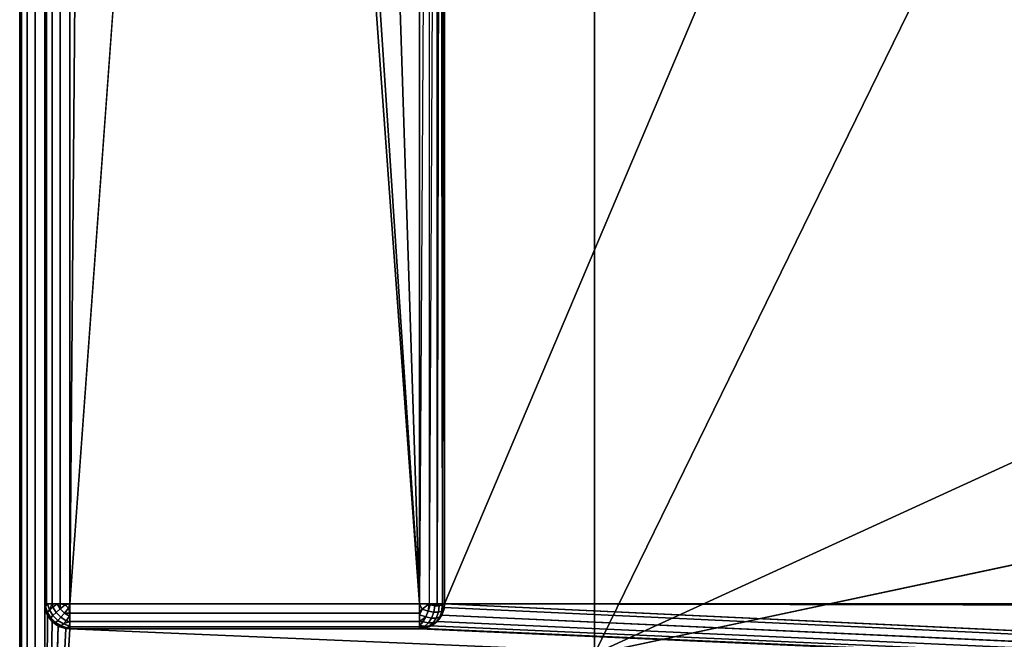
# Model space of a CAD drawing. Header units: millimetres. Extents: x -10 to 414, y -927 to 10.
# Tile 4 of 27: x 0 to 39, y -882 to -858. Entities that reach past the tile are written whole.
import ezdxf

# ---------------------------------------------------------------- set-up
doc = ezdxf.new("R2010")
doc.units = ezdxf.units.MM
doc.header["$MEASUREMENT"] = 0
for name, color, linetype, lineweight in [('0 Misc', 7, 'Continuous', 35), ('10 Raster Images', 7, 'Continuous', 35), ('5 Hatches', 7, 'Continuous', 35)]:
    doc.layers.add(name, color=color, linetype=linetype, lineweight=lineweight)

msp = doc.modelspace()

# ---------------------------------------------------------------- linework, layer by layer
at = {"layer": '0 Misc', "color": 160, "linetype": 'Continuous', "lineweight": 25}
for p, q in [((0, -1, 1194), (0, -899, 1194)), ((0, -899, 1174), (0, -1, 1174)), ((1, -899, 1195), (1, -1, 1195)), ((1, -881, 13), (1, -2, 13)), ((1, -2, 1173), (1, -881, 1173)), ((2, -2, 12), (2, -881, 12)), ((17, -881, 1173), (17, -17, 1173)), ((17, -881, 1173), (383, -17, 1173)), ((9, -59, 12), (2, -881, 12)), ((23, -883, 93), (23, -159, 93)), ((23, -883, 70), (23, -159, 70)), ((23, -883, 70), (377, -159, 70)), ((9, -785, 12), (2, -881, 12)), ((16, -881, 12), (9, -785, 12)), ((16, -881, 12), (10.101, -791.953, 12)), ((16, -881, 12), (13.297, -798.225, 12)), ((16, -881, 12), (16, -815, 12)), ((17, -881, 1173), (17, -815.891, 33.954)), ((17, -881, 1173), (17, -815.988, 33.656)), ((17, -816, 13), (17, -881, 13)), ((17, -881, 1173), (17, -816, 13)), ((17, -881, 1173), (17, -816, 33.5)), ((23, -883, 70), (112.5, -842, 70)), ((112.5, -864, 70), (23, -883, 70)), ((1, -881, 1173), (1, -881, 13)), ((1, -881, 1173), (1, -899, 1173)), ((1.012, -881.156, 1173), (1, -899, 1173)), ((2, -881, 12), (16, -881, 12)), ((399, -899, 1173), (16.988, -881.156, 1173)), ((17, -881, 13), (17, -881, 1173)), ((399, -899, 1173), (17, -881, 1173)), ((383.293, -881.707, 1173), (17, -881, 1173)), ((383.109, -881.454, 1173), (17, -881, 1173)), ((383.012, -881.156, 1173), (17, -881, 1173)), ((383, -881, 1173), (17, -881, 1173)), ((1.109, -881.454, 1173), (1, -899, 1173)), ((1.293, -881.707, 1173), (1, -899, 1173)), ((399, -899, 1173), (16.707, -881.707, 1173)), ((399, -899, 1173), (16.891, -881.454, 1173)), ((1.546, -881.891, 1173), (1, -899, 1173)), ((1.844, -881.988, 1173), (1, -899, 1173)), ((2, -882, 1173), (1, -899, 1173)), ((2, -882, 1173), (16, -882, 1173)), ((16, -882, 13), (2, -882, 13)), ((2, -882, 13), (2, -882, 1173)), ((399, -899, 1173), (2, -882, 1173)), ((16, -882, 1173), (16, -882, 13)), ((399, -899, 1173), (16, -882, 1173)), ((399, -899, 1173), (16.156, -881.988, 1173)), ((399, -899, 1173), (16.454, -881.891, 1173))]:
    msp.add_line(p, q, dxfattribs=at).dxf.unprotected_set("ltscale", 0)
at = {"layer": '0 Misc', "color": 160, "linetype": 'Continuous', "lineweight": 25, "extrusion": (0, 0, -1)}
for centre, start, end in [((-2, -881, -1173), 270, 0), ((-16, -881, -1173), 180, 270)]:
    msp.add_arc(centre, 1, start, end, dxfattribs=at).dxf.unprotected_set("ltscale", 0)
at = {"layer": '0 Misc', "color": 160, "linetype": 'Continuous', "lineweight": 25, "extrusion": (0, 1, 1.13687e-13)}
msp.add_arc((-2, 13, -881), 1, 270, 0, dxfattribs=at).dxf.unprotected_set("ltscale", 0)
at = {"layer": '0 Misc', "color": 160, "linetype": 'Continuous', "lineweight": 25}
for centre, start, end in [((2, -881, 13), 180, 270), ((16, -881, 13), 270, 0)]:
    msp.add_arc(centre, 1, start, end, dxfattribs=at).dxf.unprotected_set("ltscale", 0)
at = {"layer": '0 Misc', "color": 160, "linetype": 'Continuous', "lineweight": 25, "extrusion": (-1, 0, 0)}
msp.add_arc((881, 13, -2), 1, 270, 0, dxfattribs=at).dxf.unprotected_set("ltscale", 0)
at = {"layer": '0 Misc', "color": 160, "linetype": 'Continuous', "lineweight": 25, "extrusion": (0, 1, 0)}
msp.add_arc((-16, 13, -881), 1, 180, 270, dxfattribs=at).dxf.unprotected_set("ltscale", 0)
at = {"layer": '0 Misc', "color": 160, "linetype": 'Continuous', "lineweight": 25, "extrusion": (1, 0, 0)}
msp.add_arc((-881, 13, 16), 1, 180, 270, dxfattribs=at).dxf.unprotected_set("ltscale", 0)
at = {"layer": '0 Misc', "color": 7, "lineweight": 25}
for points, invisible_edges in [([(0, -1, 1194), (0, -899, 1174), (0, -899, 1194)], 1), ([(0, -1, 1194), (0, -1, 1174), (0, -899, 1174)], 12), ([(0.076, -899, 1173.617), (0, -1, 1174), (0.076, -1, 1173.617)], 1), ([(0.076, -899, 1173.617), (0, -899, 1174), (0, -1, 1174)], 12), ([(0, -1, 1194), (0.076, -899, 1194.383), (0.076, -1, 1194.383)], 1), ([(0, -1, 1194), (0, -899, 1194), (0.076, -899, 1194.383)], 12), ([(0.293, -899, 1173.293), (0.076, -1, 1173.617), (0.293, -1, 1173.293)], 1), ([(0.293, -899, 1173.293), (0.076, -899, 1173.617), (0.076, -1, 1173.617)], 12), ([(0.293, -899, 1194.707), (0.076, -1, 1194.383), (0.076, -899, 1194.383)], 1), ([(0.293, -899, 1194.707), (0.293, -1, 1194.707), (0.076, -1, 1194.383)], 12), ([(0.617, -899, 1173.076), (0.293, -1, 1173.293), (0.617, -1, 1173.076)], 1), ([(0.617, -899, 1173.076), (0.293, -899, 1173.293), (0.293, -1, 1173.293)], 12), ([(0.617, -899, 1194.924), (0.293, -1, 1194.707), (0.293, -899, 1194.707)], 1), ([(0.617, -899, 1194.924), (0.617, -1, 1194.924), (0.293, -1, 1194.707)], 12), ([(1, -899, 1173), (0.617, -1, 1173.076), (1, -881, 1173)], 1), ([(1, -899, 1173), (0.617, -899, 1173.076), (0.617, -1, 1173.076)], 12), ([(0.617, -1, 1173.076), (1, -2, 1173), (1, -881, 1173)], 12), ([(1, -899, 1195), (0.617, -1, 1194.924), (0.617, -899, 1194.924)], 1), ([(1, -899, 1195), (1, -1, 1195), (0.617, -1, 1194.924)], 12), ([(1, -881, 13), (1.076, -2, 12.617), (1.076, -881, 12.617)], 1), ([(1, -881, 13), (1, -2, 13), (1.076, -2, 12.617)], 12), ([(1.293, -2, 12.293), (1.076, -881, 12.617), (1.076, -2, 12.617)], 1), ([(1.293, -2, 12.293), (1.293, -881, 12.293), (1.076, -881, 12.617)], 12), ([(1.617, -2, 12.076), (1.293, -881, 12.293), (1.293, -2, 12.293)], 1), ([(1.617, -2, 12.076), (1.617, -881, 12.076), (1.293, -881, 12.293)], 12), ([(2, -2, 12), (1.617, -881, 12.076), (1.617, -2, 12.076)], 1), ([(2, -2, 12), (2, -881, 12), (1.617, -881, 12.076)], 12), ([(23, -883, 93), (23, -159, 70), (23, -883, 70)], 1), ([(23, -883, 93), (23, -159, 93), (23, -159, 70)], 12), ([(16, -881, 12), (16, -815, 12), (16.383, -815.383, 12.076)], 1), ([(16, -881, 12), (16.383, -815.383, 12.076), (16.383, -881, 12.076)], 1), ([(16.707, -815.707, 12.293), (16.383, -881, 12.076), (16.383, -815.383, 12.076)], 2), ([(16.707, -815.707, 12.293), (16.707, -881, 12.293), (16.383, -881, 12.076)], 12), ([(1, -881, 1173), (1.076, -881.383, 13), (1.076, -881.383, 1173)], 1), ([(1, -881, 1173), (1, -881, 13), (1.076, -881.383, 13)], 12), ([(1.189, -881.248, 12.47), (1.031, -881.107, 12.779), (1.106, -881.002, 12.552)], 1), ([(1.189, -881.248, 12.47), (1.111, -881.345, 12.7), (1.031, -881.107, 12.779)], 12), ([(1.111, -881.345, 12.7), (1.189, -881.248, 12.47), (1.332, -881.476, 12.428)], 12), ([(1.46, -881.354, 12.236), (1.189, -881.248, 12.47), (1.322, -881.134, 12.277)], 1), ([(1.46, -881.354, 12.236), (1.332, -881.476, 12.428), (1.189, -881.248, 12.47)], 12), ([(1.625, -881.208, 12.096), (1.322, -881.134, 12.277), (1.502, -881.01, 12.133)], 1), ([(1.625, -881.208, 12.096), (1.46, -881.354, 12.236), (1.322, -881.134, 12.277)], 12), ([(1.46, -881.354, 12.236), (1.625, -881.208, 12.096), (1.792, -881.375, 12.096)], 12), ([(1.625, -881.208, 12.096), (1.816, -881.048, 12.018), (1.952, -881.184, 12.018)], 12), ([(1.625, -881.208, 12.096), (1.952, -881.184, 12.018), (1.792, -881.375, 12.096)], 1), ([(2, -881, 12), (16, -881.383, 12.076), (2, -881.383, 12.076)], 1), ([(2, -881, 12), (16, -881, 12), (16, -881.383, 12.076)], 12), ([(16.345, -881.3, 12.111), (16.002, -881.448, 12.106), (16.107, -881.221, 12.031)], 1), ([(16.345, -881.3, 12.111), (16.248, -881.53, 12.189), (16.002, -881.448, 12.106)], 12), ([(16.248, -881.53, 12.189), (16.345, -881.3, 12.111), (16.565, -881.341, 12.249)], 12), ([(16.616, -881.087, 12.217), (16.345, -881.3, 12.111), (16.419, -881.05, 12.093)], 1), ([(16.616, -881.087, 12.217), (16.565, -881.341, 12.249), (16.345, -881.3, 12.111)], 12), ([(16.783, -881.087, 12.384), (16.565, -881.341, 12.249), (16.616, -881.087, 12.217)], 1), ([(16.783, -881.087, 12.384), (16.751, -881.341, 12.435), (16.565, -881.341, 12.249)], 12), ([(16.889, -881.3, 12.655), (16.668, -881.572, 12.524), (16.751, -881.341, 12.435)], 1), ([(16.889, -881.3, 12.655), (16.811, -881.53, 12.752), (16.668, -881.572, 12.524)], 12), ([(16.907, -881.05, 12.581), (16.751, -881.341, 12.435), (16.783, -881.087, 12.384)], 1), ([(16.907, -881.05, 12.581), (16.889, -881.3, 12.655), (16.751, -881.341, 12.435)], 12), ([(16.811, -881.53, 12.752), (16.969, -881.221, 12.893), (16.894, -881.448, 12.998)], 1), ([(16.811, -881.53, 12.752), (16.889, -881.3, 12.655), (16.969, -881.221, 12.893)], 12), ([(17, -881, 13), (16.924, -881.383, 1173), (16.924, -881.383, 13)], 1), ([(17, -881, 13), (17, -881, 1173), (16.924, -881.383, 1173)], 12), ([(1.076, -881.383, 1173), (1.293, -881.707, 13), (1.293, -881.707, 1173)], 1), ([(1.076, -881.383, 1173), (1.076, -881.383, 13), (1.293, -881.707, 13)], 12), ([(1.249, -881.565, 12.659), (1.093, -881.419, 12.95), (1.111, -881.345, 12.7)], 1), ([(1.249, -881.565, 12.659), (1.217, -881.616, 12.913), (1.093, -881.419, 12.95)], 12), ([(1.111, -881.345, 12.7), (1.332, -881.476, 12.428), (1.249, -881.565, 12.659)], 1), ([(1.435, -881.751, 12.659), (1.217, -881.616, 12.913), (1.249, -881.565, 12.659)], 1), ([(1.435, -881.751, 12.659), (1.384, -881.783, 12.913), (1.217, -881.616, 12.913)], 12), ([(1.249, -881.565, 12.659), (1.332, -881.476, 12.428), (1.524, -881.668, 12.428)], 12), ([(1.249, -881.565, 12.659), (1.524, -881.668, 12.428), (1.435, -881.751, 12.659)], 1), ([(1.293, -881.707, 1173), (1.617, -881.924, 13), (1.617, -881.924, 1173)], 1), ([(1.293, -881.707, 1173), (1.293, -881.707, 13), (1.617, -881.924, 13)], 12), ([(1.332, -881.476, 12.428), (1.46, -881.354, 12.236), (1.646, -881.54, 12.236)], 12), ([(1.332, -881.476, 12.428), (1.646, -881.54, 12.236), (1.524, -881.668, 12.428)], 1), ([(1.524, -881.668, 12.428), (1.655, -881.889, 12.7), (1.435, -881.751, 12.659)], 1), ([(1.46, -881.354, 12.236), (1.792, -881.375, 12.096), (1.646, -881.54, 12.236)], 1), ([(1.524, -881.668, 12.428), (1.646, -881.54, 12.236), (1.866, -881.678, 12.277)], 12), ([(1.524, -881.668, 12.428), (1.866, -881.678, 12.277), (1.752, -881.811, 12.47)], 1), ([(1.524, -881.668, 12.428), (1.752, -881.811, 12.47), (1.655, -881.889, 12.7)], 12), ([(1.646, -881.54, 12.236), (1.792, -881.375, 12.096), (1.99, -881.498, 12.133)], 12), ([(1.646, -881.54, 12.236), (1.99, -881.498, 12.133), (1.866, -881.678, 12.277)], 1), ([(2, -881.383, 12.076), (16, -881.707, 12.293), (2, -881.707, 12.293)], 1), ([(2, -881.383, 12.076), (16, -881.383, 12.076), (16, -881.707, 12.293)], 12), ([(2, -881.707, 12.293), (16, -881.924, 12.617), (2, -881.924, 12.617)], 1), ([(2, -881.707, 12.293), (16, -881.707, 12.293), (16, -881.924, 12.617)], 12), ([(16.476, -881.572, 12.332), (16.134, -881.723, 12.322), (16.248, -881.53, 12.189)], 1), ([(16.476, -881.572, 12.332), (16.354, -881.764, 12.46), (16.134, -881.723, 12.322)], 12), ([(16.248, -881.53, 12.189), (16.565, -881.341, 12.249), (16.476, -881.572, 12.332)], 1), ([(16.668, -881.572, 12.524), (16.354, -881.764, 12.46), (16.476, -881.572, 12.332)], 1), ([(16.668, -881.572, 12.524), (16.54, -881.764, 12.646), (16.354, -881.764, 12.46)], 12), ([(16.707, -881.707, 13), (16.383, -881.924, 1173), (16.383, -881.924, 13)], 1), ([(16.707, -881.707, 13), (16.707, -881.707, 1173), (16.383, -881.924, 1173)], 12), ([(16.751, -881.341, 12.435), (16.476, -881.572, 12.332), (16.565, -881.341, 12.249)], 1), ([(16.751, -881.341, 12.435), (16.668, -881.572, 12.524), (16.476, -881.572, 12.332)], 12), ([(16.54, -881.764, 12.646), (16.811, -881.53, 12.752), (16.678, -881.723, 12.866)], 1), ([(16.54, -881.764, 12.646), (16.668, -881.572, 12.524), (16.811, -881.53, 12.752)], 12), ([(16.924, -881.383, 13), (16.707, -881.707, 1173), (16.707, -881.707, 13)], 1), ([(16.924, -881.383, 13), (16.924, -881.383, 1173), (16.707, -881.707, 1173)], 12), ([(1.655, -881.889, 12.7), (1.384, -881.783, 12.913), (1.435, -881.751, 12.659)], 1), ([(1.655, -881.889, 12.7), (1.581, -881.907, 12.95), (1.384, -881.783, 12.913)], 12), ([(2, -882, 13), (1.617, -881.924, 1173), (1.617, -881.924, 13)], 1), ([(2, -882, 13), (2, -882, 1173), (1.617, -881.924, 1173)], 12), ([(1.998, -881.894, 12.552), (1.655, -881.889, 12.7), (1.752, -881.811, 12.47)], 1), ([(1.998, -881.894, 12.552), (1.893, -881.969, 12.779), (1.655, -881.889, 12.7)], 12), ([(16, -882, 13), (2, -881.924, 12.617), (16, -881.924, 12.617)], 1), ([(16, -882, 13), (2, -882, 13), (2, -881.924, 12.617)], 12), ([(2, -882, 13), (16, -882, 1173), (2, -882, 1173)], 1), ([(2, -882, 13), (16, -882, 13), (16, -882, 1173)], 12), ([(16, -882, 1173), (16.383, -881.924, 13), (16.383, -881.924, 1173)], 1), ([(16, -882, 1173), (16, -882, 13), (16.383, -881.924, 13)], 12), ([(16.354, -881.764, 12.46), (16.01, -881.867, 12.502), (16.134, -881.723, 12.322)], 1), ([(16.354, -881.764, 12.46), (16.208, -881.904, 12.625), (16.01, -881.867, 12.502)], 12), ([(16.375, -881.904, 12.792), (16.048, -881.982, 12.816), (16.208, -881.904, 12.625)], 1), ([(16.375, -881.904, 12.792), (16.184, -881.982, 12.952), (16.048, -881.982, 12.816)], 12), ([(16.54, -881.764, 12.646), (16.208, -881.904, 12.625), (16.354, -881.764, 12.46)], 1), ([(16.54, -881.764, 12.646), (16.375, -881.904, 12.792), (16.208, -881.904, 12.625)], 12), ([(16.375, -881.904, 12.792), (16.678, -881.723, 12.866), (16.498, -881.867, 12.989)], 1), ([(16.375, -881.904, 12.792), (16.54, -881.764, 12.646), (16.678, -881.723, 12.866)], 12)]:
    msp.add_3dface(points, dxfattribs=dict(at, invisible_edges=invisible_edges))
for points in [[(2, -2, 12), (9, -59, 12), (2, -881, 12)], [(17, -881, 1173), (17, -815.891, 33.954), (17, -17, 1173)], [(383, -17, 1173), (17, -881, 1173), (17, -17, 1173)], [(383, -881, 1173), (17, -881, 1173), (383, -17, 1173)], [(9, -785, 12), (2, -881, 12), (9, -59, 12)], [(23, -883, 93), (360.3, -882.9, 93), (23, -159, 93)], [(23, -159, 93), (360.3, -882.9, 93), (360.3, -159.1, 93)], [(377, -159, 70), (23, -883, 70), (23, -159, 70)], [(23, -883, 70), (377, -159, 70), (112.5, -842, 70)], [(2, -881, 12), (9, -785, 12), (16, -881, 12)], [(16, -881, 12), (9, -785, 12), (10.101, -791.953, 12)], [(16, -881, 12), (10.101, -791.953, 12), (13.297, -798.225, 12)], [(16, -881, 12), (13.297, -798.225, 12), (16, -815, 12)], [(16.707, -815.707, 12.293), (16.831, -815.831, 12.444), (16.707, -881, 12.293)], [(16.831, -815.831, 12.444), (16.924, -881, 12.617), (16.707, -881, 12.293)], [(16.831, -815.831, 12.444), (16.924, -815.924, 12.617), (16.924, -881, 12.617)], [(17, -881, 1173), (17, -815.988, 33.656), (17, -815.891, 33.954)], [(16.924, -881, 12.617), (16.924, -815.924, 12.617), (16.981, -815.981, 12.805)], [(16.924, -881, 12.617), (16.981, -815.981, 12.805), (17, -881, 13)], [(16.981, -815.981, 12.805), (17, -816, 13), (17, -881, 13)], [(17, -881, 1173), (17, -816, 33.5), (17, -815.988, 33.656)], [(17, -816, 13), (17, -881, 1173), (17, -881, 13)], [(17, -881, 1173), (17, -816, 13), (17, -816, 33.5)], [(112.5, -864, 70), (23, -883, 70), (112.5, -842, 70)], [(23, -883, 70), (112.5, -864, 70), (377, -883, 70)], [(1.031, -881.107, 12.779), (1.076, -881.383, 13), (1, -881, 13)], [(1.076, -881, 12.617), (1.031, -881.107, 12.779), (1, -881, 13)], [(1.012, -881.156, 1173), (1, -899, 1173), (1, -881, 1173)], [(1.109, -881.454, 1173), (1, -899, 1173), (1.012, -881.156, 1173)], [(1.076, -881, 12.617), (1.106, -881.002, 12.552), (1.031, -881.107, 12.779)], [(1.111, -881.345, 12.7), (1.093, -881.419, 12.95), (1.031, -881.107, 12.779)], [(1.093, -881.419, 12.95), (1.076, -881.383, 13), (1.031, -881.107, 12.779)], [(1.076, -881, 12.617), (1.293, -881, 12.293), (1.106, -881.002, 12.552)], [(1.106, -881.002, 12.552), (1.293, -881, 12.293), (1.189, -881.248, 12.47)], [(1.189, -881.248, 12.47), (1.293, -881, 12.293), (1.322, -881.134, 12.277)], [(1.322, -881.134, 12.277), (1.293, -881, 12.293), (1.502, -881.01, 12.133)], [(1.502, -881.01, 12.133), (1.293, -881, 12.293), (1.617, -881, 12.076)], [(1.625, -881.208, 12.096), (1.502, -881.01, 12.133), (1.617, -881, 12.076)], [(1.625, -881.208, 12.096), (1.617, -881, 12.076), (1.816, -881.048, 12.018)], [(1.816, -881.048, 12.018), (1.617, -881, 12.076), (2, -881, 12)], [(2, -881.383, 12.076), (1.792, -881.375, 12.096), (1.952, -881.184, 12.018)], [(1.952, -881.184, 12.018), (1.816, -881.048, 12.018), (2, -881, 12)], [(1.952, -881.184, 12.018), (2, -881, 12), (2, -881.383, 12.076)], [(16.107, -881.221, 12.031), (16, -881.383, 12.076), (16, -881, 12)], [(16.383, -881, 12.076), (16.107, -881.221, 12.031), (16, -881, 12)], [(16.002, -881.448, 12.106), (16, -881.383, 12.076), (16.107, -881.221, 12.031)], [(16.383, -881, 12.076), (16.345, -881.3, 12.111), (16.107, -881.221, 12.031)], [(16.345, -881.3, 12.111), (16.383, -881, 12.076), (16.419, -881.05, 12.093)], [(16.419, -881.05, 12.093), (16.383, -881, 12.076), (16.707, -881, 12.293)], [(16.419, -881.05, 12.093), (16.707, -881, 12.293), (16.616, -881.087, 12.217)], [(16.783, -881.087, 12.384), (16.616, -881.087, 12.217), (16.707, -881, 12.293)], [(16.924, -881, 12.617), (16.783, -881.087, 12.384), (16.707, -881, 12.293)], [(16.907, -881.05, 12.581), (16.783, -881.087, 12.384), (16.924, -881, 12.617)], [(16.969, -881.221, 12.893), (16.889, -881.3, 12.655), (16.907, -881.05, 12.581)], [(399, -899, 1173), (16.891, -881.454, 1173), (16.988, -881.156, 1173)], [(16.924, -881.383, 13), (16.894, -881.448, 12.998), (16.969, -881.221, 12.893)], [(17, -881, 13), (16.907, -881.05, 12.581), (16.924, -881, 12.617)], [(16.907, -881.05, 12.581), (17, -881, 13), (16.969, -881.221, 12.893)], [(16.924, -881.383, 13), (16.969, -881.221, 12.893), (17, -881, 13)], [(399, -899, 1173), (16.988, -881.156, 1173), (17, -881, 1173)], [(399, -899, 1173), (17, -881, 1173), (383.293, -881.707, 1173)], [(383.293, -881.707, 1173), (17, -881, 1173), (383.109, -881.454, 1173)], [(383.109, -881.454, 1173), (17, -881, 1173), (383.012, -881.156, 1173)], [(383.012, -881.156, 1173), (17, -881, 1173), (383, -881, 1173)], [(1.293, -881.707, 1173), (1, -899, 1173), (1.109, -881.454, 1173)], [(1.546, -881.891, 1173), (1, -899, 1173), (1.293, -881.707, 1173)], [(1.217, -881.616, 12.913), (1.293, -881.707, 13), (1.076, -881.383, 13)], [(1.093, -881.419, 12.95), (1.217, -881.616, 12.913), (1.076, -881.383, 13)], [(1.217, -881.616, 12.913), (1.384, -881.783, 12.913), (1.293, -881.707, 13)], [(1.293, -881.707, 13), (1.581, -881.907, 12.95), (1.617, -881.924, 13)], [(1.293, -881.707, 13), (1.384, -881.783, 12.913), (1.581, -881.907, 12.95)], [(1.752, -881.811, 12.47), (1.866, -881.678, 12.277), (2, -881.707, 12.293)], [(1.998, -881.894, 12.552), (1.752, -881.811, 12.47), (2, -881.707, 12.293)], [(1.792, -881.375, 12.096), (2, -881.383, 12.076), (1.99, -881.498, 12.133)], [(2, -881.707, 12.293), (1.866, -881.678, 12.277), (1.99, -881.498, 12.133)], [(2, -881.707, 12.293), (1.99, -881.498, 12.133), (2, -881.383, 12.076)], [(2, -881.924, 12.617), (1.998, -881.894, 12.552), (2, -881.707, 12.293)], [(16, -881.707, 12.293), (16, -881.383, 12.076), (16.002, -881.448, 12.106)], [(16, -881.707, 12.293), (16.002, -881.448, 12.106), (16.248, -881.53, 12.189)], [(16.248, -881.53, 12.189), (16.134, -881.723, 12.322), (16, -881.707, 12.293)], [(16, -881.707, 12.293), (16.01, -881.867, 12.502), (16, -881.924, 12.617)], [(16, -881.707, 12.293), (16.134, -881.723, 12.322), (16.01, -881.867, 12.502)], [(16.383, -881.924, 13), (16.498, -881.867, 12.989), (16.707, -881.707, 13)], [(399, -899, 1173), (16.454, -881.891, 1173), (16.707, -881.707, 1173)], [(16.707, -881.707, 13), (16.498, -881.867, 12.989), (16.678, -881.723, 12.866)], [(16.707, -881.707, 13), (16.678, -881.723, 12.866), (16.811, -881.53, 12.752)], [(16.707, -881.707, 13), (16.894, -881.448, 12.998), (16.924, -881.383, 13)], [(16.707, -881.707, 13), (16.811, -881.53, 12.752), (16.894, -881.448, 12.998)], [(399, -899, 1173), (16.707, -881.707, 1173), (16.891, -881.454, 1173)], [(1.844, -881.988, 1173), (1, -899, 1173), (1.546, -881.891, 1173)], [(2, -882, 1173), (1, -899, 1173), (1.844, -881.988, 1173)], [(1, -899, 1173), (2, -882, 1173), (399, -899, 1173)], [(1.581, -881.907, 12.95), (1.655, -881.889, 12.7), (1.617, -881.924, 13)], [(1.893, -881.969, 12.779), (1.617, -881.924, 13), (1.655, -881.889, 12.7)], [(1.893, -881.969, 12.779), (2, -882, 13), (1.617, -881.924, 13)], [(2, -881.924, 12.617), (1.893, -881.969, 12.779), (1.998, -881.894, 12.552)], [(2, -881.924, 12.617), (2, -882, 13), (1.893, -881.969, 12.779)], [(399, -899, 1173), (2, -882, 1173), (16, -882, 1173)], [(16.208, -881.904, 12.625), (16, -881.924, 12.617), (16.01, -881.867, 12.502)], [(16, -881.924, 12.617), (16.208, -881.904, 12.625), (16.048, -881.982, 12.816)], [(16.184, -881.982, 12.952), (16.383, -881.924, 13), (16, -882, 13)], [(16.048, -881.982, 12.816), (16, -882, 13), (16, -881.924, 12.617)], [(16.048, -881.982, 12.816), (16.184, -881.982, 12.952), (16, -882, 13)], [(399, -899, 1173), (16, -882, 1173), (16.156, -881.988, 1173)], [(399, -899, 1173), (16.156, -881.988, 1173), (16.454, -881.891, 1173)], [(16.375, -881.904, 12.792), (16.383, -881.924, 13), (16.184, -881.982, 12.952)], [(16.383, -881.924, 13), (16.375, -881.904, 12.792), (16.498, -881.867, 12.989)]]:
    msp.add_3dface(points, dxfattribs=at)
at = {"layer": '10 Raster Images', "color": 160, "linetype": 'Continuous', "lineweight": 25}
for p, q in [((2, -2, 12), (2, -881, 12)), ((17, -881, 1173), (17, -17, 1173)), ((17, -17, 1173), (17, -881, 1173)), ((23, -883, 93), (23, -159, 93)), ((23, -159, 70), (23, -883, 70)), ((16, -881, 12), (16, -815, 12)), ((17, -816, 13), (17, -881, 13)), ((1.012, -881.156, 1173), (1, -881, 1173)), ((1, -881, 1173), (1, -899, 1173)), ((1.109, -881.454, 1173), (1.012, -881.156, 1173)), ((2, -881, 12), (16, -881, 12)), ((16.988, -881.156, 1173), (16.891, -881.454, 1173)), ((17, -881, 1173), (16.988, -881.156, 1173)), ((17, -881, 13), (17, -881, 1173)), ((1.293, -881.707, 1173), (1.109, -881.454, 1173)), ((1.546, -881.891, 1173), (1.293, -881.707, 1173)), ((16.707, -881.707, 1173), (16.454, -881.891, 1173)), ((16.891, -881.454, 1173), (16.707, -881.707, 1173)), ((1.844, -881.988, 1173), (1.546, -881.891, 1173)), ((2, -882, 1173), (1.844, -881.988, 1173)), ((16, -882, 1173), (2, -882, 1173)), ((16.156, -881.988, 1173), (16, -882, 1173)), ((16.454, -881.891, 1173), (16.156, -881.988, 1173))]:
    msp.add_line(p, q, dxfattribs=at).dxf.unprotected_set("ltscale", 0)
at = {"layer": '5 Hatches', "color": 7, "lineweight": 25}
for points, invisible_edges in [([(399, -899, 1195), (1, -1, 1195), (1, -899, 1195)], 1), ([(399, -899, 1195), (399, -1, 1195), (1, -1, 1195)], 12), ([(1, -881, 1173), (1, -2, 13), (1, -881, 13)], 1), ([(1, -881, 1173), (1, -2, 1173), (1, -2, 13)], 12)]:
    msp.add_3dface(points, dxfattribs=dict(at, invisible_edges=invisible_edges))

doc.saveas('drawing.dxf')
